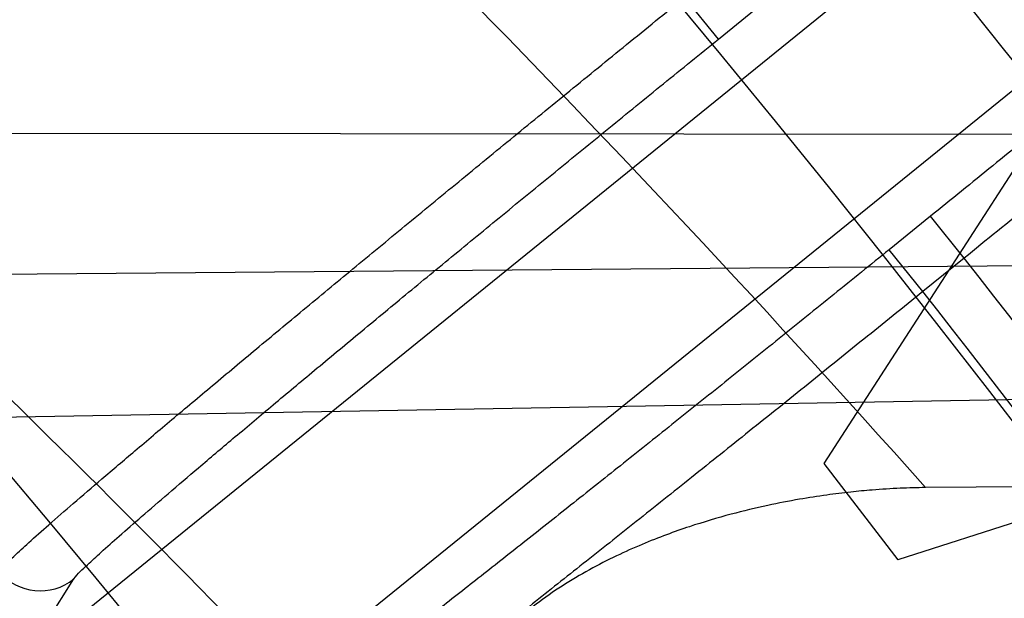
# Model space of a CAD drawing. Header units: millimetres. Extents: x 0 to 297, y 0 to 210.
# Tile 58 of 256: x 141.7407 to 141.7902, y 91.2275 to 91.2565. Entities that reach past the tile are written whole.
import ezdxf

# ---------------------------------------------------------------- set-up
doc = ezdxf.new("R2010")
doc.units = ezdxf.units.MM
doc.header["$LTSCALE"] = 16.335
doc.layers.get('0').update_dxf_attribs({"linetype": 'CONTINUOUS'})
for name, color, linetype in [('01_GLOBAL', 7, 'CONTINUOUS'), ('INTFCLR_1', 7, 'CONTINUOUS'), ('INTFCLR_144815', 7, 'CONTINUOUS')]:
    doc.layers.add(name, color=color, linetype=linetype)

msp = doc.modelspace()

# ---------------------------------------------------------------- linework, layer by layer
at = {"color": 7, "linetype": 'Continuous'}
msp.add_circle((142.5788034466, 92.2083412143), 3.42, dxfattribs=at)
at = {"color": 9, "linetype": 'Continuous'}
msp.add_arc((142.5788034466, 92.2083412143), 3.3761688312, 182.9674534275, 267.0325465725, dxfattribs=at)
at = {"layer": '01_GLOBAL', "color": 7, "linetype": 'Continuous'}
msp.add_circle((142.5788034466, 92.2083412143), 3.465, dxfattribs=at)
at = {"layer": 'INTFCLR_1', "color": 6, "linetype": 'Continuous'}
for radius in [0.5431065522, 0.5161422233]:
    msp.add_arc((141.273551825, 90.84008959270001), radius, 270, 90.00000002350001, dxfattribs=at)
at = {"layer": 'INTFCLR_1', "color": 9, "linetype": 'Continuous'}
msp.add_open_spline([(141.7564146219, 90.67214758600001), (141.7574831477, 90.6750551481), (141.7595771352, 90.68092625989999), (141.7635668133, 90.69283277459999), (141.7700402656, 90.7142045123), (141.7760428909, 90.73928884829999), (141.7800065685, 90.7617077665), (141.7816728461, 90.7731553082), (141.7825328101, 90.7797764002), (141.7845176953, 90.7963988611), (141.7865801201, 90.82480135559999), (141.786249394, 90.85831129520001), (141.7846909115, 90.8800272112), (141.783710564, 90.8900544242), (141.7829887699, 90.8967234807), (141.7807586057, 90.9147232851), (141.7756949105, 90.94354598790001), (141.7683980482, 90.97168599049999), (141.7631787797, 90.98838778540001), (141.7612158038, 90.9943618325), (141.7582294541, 91.0031618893), (141.7514922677, 91.0215597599), (141.7398577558, 91.04856209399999), (141.7266081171, 91.07407256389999), (141.7173713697, 91.0897744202), (141.7130543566, 91.096763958), (141.7101864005, 91.1013200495), (141.7024300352, 91.1133026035), (141.6894327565, 91.1316928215), (141.6713790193, 91.1540805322), (141.6560874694, 91.1708617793), (141.64540551, 91.18158825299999), (141.6394993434, 91.18726746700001), (141.6313044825, 91.1949266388), (141.6198341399, 91.2049554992), (141.6074179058, 91.2146860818), (141.5999877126, 91.21997005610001), (141.5969902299, 91.2219990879), (141.595231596, 91.2231656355), (141.5931919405, 91.2244765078), (141.5909359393, 91.2258549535), (141.5889565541, 91.22699033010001), (141.587260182, 91.2278794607), (141.5858677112, 91.2285262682), (141.5847587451, 91.228921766), (141.5839916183, 91.22910084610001), (141.5833474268, 91.229003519), (141.5832219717, 91.22839726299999), (141.5835311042, 91.22772715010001), (141.5840679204, 91.2267985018), (141.5849352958, 91.22562953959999), (141.5860911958, 91.2242042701), (141.587545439, 91.22253261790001), (141.5892822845, 91.2206136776), (141.5909074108, 91.2188652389), (141.5923395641, 91.21734229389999), (141.5948337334, 91.21470682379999), (141.5989725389, 91.2103803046), (141.6073909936, 91.20154652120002), (141.6165855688, 91.19163585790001), (141.6249614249, 91.18216354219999), (141.6301387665, 91.17614023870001), (141.6384641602, 91.1662523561), (141.6512098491, 91.1502285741), (141.6679191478, 91.126915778), (141.680013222, 91.107884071), (141.6879313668, 91.094337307), (141.6933038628, 91.08480936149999), (141.702572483, 91.0674180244), (141.7149508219, 91.0411554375), (141.7234902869, 91.0192594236), (141.7274621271, 91.00790684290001)], degree=3, knots=[0, 0, 0, 0, 0.0103790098, 0.0208837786, 0.0420711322, 0.08518383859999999, 0.1071959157, 0.1183352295, 0.1239409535, 0.1295662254, 0.1744257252, 0.2192335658, 0.2417179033, 0.2473538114, 0.2529901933, 0.2641930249, 0.3081221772, 0.3509242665, 0.3614865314, 0.3667493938, 0.3719931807, 0.3926229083, 0.4323809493, 0.4704125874, 0.488853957, 0.4934075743, 0.4979380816, 0.506891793, 0.541232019, 0.5733300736, 0.6031972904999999, 0.6172524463, 0.624045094, 0.6306497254, 0.6548348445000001, 0.6750681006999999, 0.6834748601, 0.6853777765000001, 0.68719583, 0.6905456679, 0.6935010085, 0.6960526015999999, 0.698191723, 0.6999112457, 0.7012080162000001, 0.7020916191, 0.7026257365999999, 0.703100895, 0.7038825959, 0.7050751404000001, 0.7066972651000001, 0.7087491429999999, 0.7112254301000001, 0.7141189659, 0.7174213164, 0.7192231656, 0.7211235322, 0.729579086, 0.7392841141, 0.7620097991, 0.7748694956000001, 0.7816475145, 0.7886215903, 0.818178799, 0.8502213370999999, 0.88468242, 0.8936821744, 0.9027945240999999, 0.9213302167, 0.9597016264, 1, 1, 1, 1], dxfattribs=at)
at = {"layer": 'INTFCLR_144815', "color": 6, "linetype": 'Continuous'}
for p, q in [((141.7406848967, 91.22415691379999), (141.8159365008, 91.2850944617)), ((141.8216003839, 91.278100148), (141.7463487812, 91.2171626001)), ((141.8002781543, 91.26392247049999), (141.7810850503, 91.2342379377)), ((141.8185363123, 91.2402149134), (141.7848114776, 91.2293962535)), ((141.7810850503, 91.2342379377), (141.7848114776, 91.2293962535)), ((141.9173326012, 91.2340991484), (141.7861968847, 91.2330275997))]:
    msp.add_line(p, q, dxfattribs=at)
at = {"layer": 'INTFCLR_144815', "color": 9, "linetype": 'Continuous'}
for p, q in [((141.7757963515, 91.25556218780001), (141.7740974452, 91.2576601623)), ((141.7757963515, 91.25556218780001), (141.7778718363, 91.25724288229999)), ((141.7078664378, 91.2508559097), (141.9469818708, 91.25067086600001)), ((141.7864433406, 91.2466579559), (141.7843678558, 91.2449772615)), ((141.7881422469, 91.24455998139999), (141.7864433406, 91.2466579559)), ((141.9619638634, 91.2455917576), (141.7207658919, 91.24358514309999)), ((141.7860667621, 91.2428792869), (141.7843678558, 91.2449772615)), ((141.7881422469, 91.24455998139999), (141.7860667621, 91.2428792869)), ((141.720894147, 91.23623922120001), (141.9742295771, 91.240662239)), ((141.7406848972, 91.22415691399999), (141.7434129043, 91.22843823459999))]:
    msp.add_line(p, q, dxfattribs=at)
at = {"layer": 'INTFCLR_144815', "color": 6, "linetype": 'Continuous'}
for radius in [0.5743020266, 0.5472855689]:
    msp.add_circle((141.273551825, 90.84008959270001), radius, dxfattribs=at)
for centre, radius, start, end in [((141.273551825, 90.84008959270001), 0.7917112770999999, 313.9937911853, 154.5150993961), ((141.273551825, 90.84008959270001), 0.7647112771, 312.9543589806, 154.5144414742), ((141.273551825, 90.84008959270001), 0.73941501, 282.2440355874, 71.2863570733), ((141.273551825, 90.84008959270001), 0.5361020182, 25.6072723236, 64.3927276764), ((141.273551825, 90.84008959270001), 0.5834285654, 308.490992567, 51.50900743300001), ((141.273551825, 90.84008959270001), 0.6104450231, 316.9838592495, 43.0161407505), ((141.273551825, 90.84008959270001), 0.5760164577, 313.9992414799, 46.00075850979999), ((141.7417168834, 91.2305399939), 0.0027008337, 219.8509090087, 308.9018966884)]:
    msp.add_arc(centre, radius, start, end, dxfattribs=at)
at = {"layer": 'INTFCLR_144815', "color": 9, "linetype": 'Continuous'}
for centre, radius, start, end in [((141.273551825, 90.84008959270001), 0.7345008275, 292.4997540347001, 54.0964566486), ((141.2735550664, 90.84009111), 0.6625959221, 292.4997540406, 54.09645665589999), ((141.2735749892, 90.84009512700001), 0.6513931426, 311.2505121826, 48.7494878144), ((141.2692229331, 90.77370874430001), 0.6915460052, 41.6203156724, 47.9152908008), ((141.2735518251, 90.84008959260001), 0.5937131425, 314.0862202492, 45.9137797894), ((141.273551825, 90.84008959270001), 0.5795156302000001, 313.8592910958, 46.1407088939), ((141.2695828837, 90.75602648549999), 0.6732639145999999, 43.1339494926, 48.0227414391), ((141.273551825, 90.84008959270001), 0.5757241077, 314.0319604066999, 45.9680396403), ((141.2735518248, 90.84008959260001), 0.6545224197, 24.6002115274, 38.16750630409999), ((141.2735518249, 90.8400895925), 0.6518520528, 24.6026704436, 38.1640956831)]:
    msp.add_arc(centre, radius, start, end, dxfattribs=at)
for points, knots in [([(141.8188416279, 91.27379392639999), (141.8186287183, 91.2734616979), (141.8180103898, 91.27296361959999), (141.8170858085, 91.2720868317), (141.8154043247, 91.27062345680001), (141.8133803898, 91.26887849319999), (141.8113766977, 91.26718385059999), (141.8100312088, 91.26605094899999), (141.8077145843, 91.26410764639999), (141.8052986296, 91.26209747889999), (141.8027871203, 91.260019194), (141.8009511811, 91.258503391), (141.7975806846, 91.2557295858), (141.7941455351, 91.25291916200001), (141.7911292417, 91.2504618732), (141.7890517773, 91.2487723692), (141.7874883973, 91.2475042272), (141.7864433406, 91.2466579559)], [0, 0, 0, 0, 0.0280049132, 0.0550778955, 0.09089591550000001, 0.1859461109, 0.244878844, 0.2771094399, 0.3107821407, 0.4594773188, 0.5001614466, 0.5421405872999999, 0.6284469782, 0.8099581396, 0.8571323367, 0.9045625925, 1, 1, 1, 1]), ([(141.8226572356, 91.2733661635), (141.8224250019, 91.2730169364), (141.8217674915, 91.2724901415), (141.8209878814, 91.2717544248), (141.8202777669, 91.2711331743), (141.8188017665, 91.2698420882), (141.8168283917, 91.2681601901), (141.814694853, 91.26636093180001), (141.8132610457, 91.2651586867), (141.8107929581, 91.2630958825), (141.8082194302, 91.26096164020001), (141.8055445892, 91.25875458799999), (141.8035893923, 91.2571446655), (141.8000001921, 91.25419831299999), (141.7963423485, 91.25121283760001), (141.7931308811, 91.24860205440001), (141.7909191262, 91.24680685), (141.7892547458, 91.24545931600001), (141.7881422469, 91.24455998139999)], [0, 0, 0, 0, 0.027981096, 0.0550441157, 0.0718858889, 0.0908621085, 0.1859106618, 0.2448425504, 0.2770739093, 0.3107486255, 0.4594482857, 0.5001337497, 0.5421146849, 0.6284253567, 0.8099466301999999, 0.8571241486, 0.9045572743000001, 1, 1, 1, 1]), ([(141.7434129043, 91.22843823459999), (141.7435879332, 91.2287129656), (141.7440876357, 91.2291281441), (141.7448368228, 91.22984447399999), (141.7457500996, 91.2306474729), (141.7468708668, 91.23162977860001), (141.7482035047, 91.23277624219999), (141.7497344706, 91.23408161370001), (141.7514544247, 91.2355356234), (141.7533507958, 91.2371283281), (141.7554101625, 91.23884814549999), (141.7576178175, 91.2406828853), (141.7599580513, 91.24261941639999), (141.7624144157, 91.2446441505), (141.7649694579, 91.2467426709), (141.7676043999, 91.24889955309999), (141.7702989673, 91.25109822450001), (141.7730357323, 91.25332446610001), (141.7748730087, 91.2548144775), (141.7757963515, 91.25556218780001)], [0, 0, 0, 0, 0.0231290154, 0.04515544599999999, 0.0739572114, 0.1093275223, 0.1510248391, 0.1987547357, 0.2521855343, 0.3109342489, 0.3745913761, 0.4426887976, 0.5147501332, 0.59026683, 0.6687099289, 0.7495103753, 0.8320414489, 0.9156402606, 1, 1, 1, 1]), ([(141.7843678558, 91.2449772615), (141.7834436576, 91.2442288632), (141.7816027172, 91.2427403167), (141.7788543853, 91.2405248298), (141.7761423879, 91.2383453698), (141.7734839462, 91.23621577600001), (141.7708992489, 91.23415224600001), (141.7684076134, 91.2321701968), (141.7660269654, 91.23028385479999), (141.7637737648, 91.22850628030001), (141.7616638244, 91.2268498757), (141.7597121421, 91.2253265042), (141.7579329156, 91.22394694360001), (141.7563383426, 91.2227213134), (141.7549402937, 91.2216565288), (141.7537469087, 91.2207648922), (141.7527723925, 91.22003920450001), (141.751917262, 91.2194562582), (141.7514082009, 91.2190547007), (141.7511037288, 91.2189408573)], [0, 0, 0, 0, 0.084437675, 0.1680952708, 0.2506472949, 0.3314713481, 0.4099472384, 0.4854803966, 0.5575314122, 0.6256101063, 0.6892551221, 0.7479918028, 0.8014007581, 0.8491085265, 0.8907965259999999, 0.9261579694, 0.954933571, 0.9769199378, 1, 1, 1, 1]), ([(141.7140713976, 91.239196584), (141.7138431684, 91.2390029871), (141.7139951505, 91.2378533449), (141.7147929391, 91.2362359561), (141.7163015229, 91.2335343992), (141.7185278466, 91.2300968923), (141.7214490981, 91.2257628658), (141.7243052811, 91.22164368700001), (141.7268942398, 91.2179273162), (141.7298434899, 91.2136986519), (141.735690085, 91.2052905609), (141.7448453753, 91.1918473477), (141.7532702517, 91.17882432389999), (141.7592085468, 91.1692566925), (141.7634500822, 91.1622947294), (141.7711113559, 91.1493418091), (141.7820546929, 91.1295734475), (141.7925484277, 91.10857943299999), (141.7997013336, 91.09295756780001), (141.8037938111, 91.0835771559), (141.8099724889, 91.0689269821), (141.8187673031, 91.04607860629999), (141.8291486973, 91.01421032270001), (141.8365545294, 90.98634239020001), (141.8410124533, 90.9660999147), (141.8433636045, 90.95417320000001), (141.8466773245, 90.9359292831), (141.8506578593, 90.9080646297), (141.8526756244, 90.88307048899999), (141.8533025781, 90.8704391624)], [0, 0, 0, 0, 0.0022439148, 0.007012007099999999, 0.0145616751, 0.0248857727, 0.0379376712, 0.0536629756, 0.06249403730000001, 0.0718926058, 0.0923190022, 0.139277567, 0.1938351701, 0.208594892, 0.2237064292, 0.2549578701, 0.3214231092, 0.3930729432, 0.4308715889, 0.4502348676, 0.4698046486, 0.5500825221, 0.6337073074, 0.7209883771, 0.7661542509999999, 0.7890969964, 0.8121289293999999, 0.9051772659, 1, 1, 1, 1]), ([(141.8624418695, 90.87022915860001), (141.861803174, 90.8827740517), (141.8597531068, 90.9075992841), (141.8557097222, 90.9352684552), (141.8523384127, 90.9533813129), (141.8499523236, 90.9652259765), (141.8454176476, 90.98532971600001), (141.8378919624, 91.0130062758), (141.8273334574, 91.04464482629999), (141.818403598, 91.0673244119), (141.812123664, 91.081862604), (141.8079651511, 91.0911754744), (141.8006936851, 91.1066864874), (141.7900265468, 91.1275268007), (141.778905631, 91.14714006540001), (141.7711222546, 91.1599906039), (141.7668098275, 91.16689670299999), (141.7607741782, 91.1763926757), (141.7522058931, 91.1893107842), (141.742904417, 91.2026446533), (141.7369606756, 91.2109801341), (141.7339609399, 91.21517308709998), (141.7303177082, 91.2202703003), (141.7266062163, 91.2254994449), (141.7231829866, 91.23063774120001), (141.7216462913, 91.2333146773), (141.720828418, 91.23490508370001), (141.7206675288, 91.2360504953), (141.7208941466, 91.23623922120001)], [0, 0, 0, 0, 0.0945441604, 0.1873460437, 0.2103231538, 0.2332131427, 0.2782846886, 0.3654193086, 0.4489587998, 0.529211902, 0.5487834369, 0.5681546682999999, 0.6059759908, 0.6777110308, 0.7443035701, 0.7756315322, 0.7907861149, 0.80558492, 0.8603198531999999, 0.9074428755, 0.9279435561, 0.9373780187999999, 0.9462430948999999, 0.9751197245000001, 0.985468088, 0.9930239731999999, 0.9977802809, 1, 1, 1, 1])]:
    msp.add_open_spline(points, degree=3, knots=knots, dxfattribs=at)
at = {"layer": 'INTFCLR_144815', "color": 6, "linetype": 'Continuous'}
for points, knots in [([(141.7396433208, 91.22880926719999), (141.7398388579, 91.2291040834), (141.7403850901, 91.2295547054), (141.7412106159, 91.23033737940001), (141.7422139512, 91.23121535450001), (141.7434366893, 91.2322825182), (141.7448799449, 91.2335204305), (141.7465346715, 91.2349283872), (141.7483907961, 91.23649549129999), (141.7504277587, 91.2382048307), (141.7526266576, 91.2400401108), (141.7549742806, 91.241990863), (141.7574621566, 91.2440501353), (141.7600675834, 91.24619904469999), (141.7627653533, 91.24841641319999), (141.7655256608, 91.250677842), (141.7683371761, 91.2529747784), (141.7711983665, 91.25530596), (141.7731244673, 91.2568708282), (141.7740974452, 91.2576601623)], [0, 0, 0, 0, 0.0236120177, 0.046361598, 0.0762615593, 0.1124605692, 0.1547326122, 0.2031531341, 0.2574791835, 0.3168661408, 0.3806367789, 0.4486456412, 0.5205927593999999, 0.5961926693, 0.6740607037, 0.7536702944, 0.834362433, 0.9163764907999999, 1, 1, 1, 1]), ([(141.7860667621, 91.24287928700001), (141.7850756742, 91.2420781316), (141.7830918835, 91.2404770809), (141.7801230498, 91.2380878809), (141.7771810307, 91.2357269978), (141.7743073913, 91.23342777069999), (141.7715324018, 91.23121506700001), (141.7688746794, 91.2291033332), (141.7663404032, 91.2270970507), (141.7639428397, 91.2252066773), (141.7617070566, 91.2234520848), (141.7596487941, 91.2218459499), (141.7577795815, 91.2203964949), (141.7561059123, 91.219109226), (141.7546434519, 91.21799403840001), (141.7534030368, 91.2170654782), (141.7523990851, 91.216316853), (141.7515198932, 91.21571310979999), (141.7509966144, 91.2153006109), (141.7506829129, 91.2151765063)], [0, 0, 0, 0, 0.08505931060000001, 0.1701495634, 0.2543499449, 0.3368302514, 0.4157856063, 0.4912371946, 0.5633967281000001, 0.6315229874, 0.6950188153, 0.7530881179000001, 0.8057774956, 0.8528905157, 0.8940208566, 0.9285125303, 0.9563541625, 0.97748323, 1, 1, 1, 1]), ([(141.8173538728, 90.8400895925), (141.8173538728, 90.8429179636), (141.8173118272, 90.8485754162), (141.8171225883, 90.85706124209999), (141.8168070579, 90.8655470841), (141.8163650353, 90.87403295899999), (141.8157962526, 90.88251870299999), (141.8151003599, 90.891004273), (141.8142769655, 90.8994892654), (141.8133255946, 90.9079734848), (141.8122457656, 90.91645624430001), (141.8110369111, 90.9249371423), (141.8096985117, 90.9334151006), (141.8082299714, 90.94188934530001), (141.8066308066, 90.95035831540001), (141.8049004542, 90.9588208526), (141.8030385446, 90.9672748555), (141.80104466, 90.9757185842), (141.7989186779, 90.98414922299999), (141.7966604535, 90.9925643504), (141.7942702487, 91.0009603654), (141.7917483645, 91.0093340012), (141.789095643, 91.01768070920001), (141.7863130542, 91.02599619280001), (141.7834022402, 91.03427485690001), (141.7803651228, 91.0425111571), (141.7772043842, 91.0506984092), (141.7739232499, 91.0588295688), (141.7705257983, 91.06689663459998), (141.767016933, 91.07489092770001), (141.763402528, 91.0828029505), (141.7596895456, 91.09062233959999), (141.7558861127, 91.0983379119), (141.7520015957, 91.10593770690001), (141.7480466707, 91.1134090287), (141.744033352, 91.1207385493), (141.7399749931, 91.1279124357), (141.7358862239, 91.13491655), (141.7317828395, 91.1417366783), (141.7276816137, 91.148358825), (141.7236000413, 91.1547695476), (141.7195560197, 91.1609563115), (141.7155674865, 91.1669078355), (141.7116520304, 91.17261441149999), (141.7078264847, 91.17806819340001), (141.7041065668, 91.1832633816), (141.7005065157, 91.1881963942), (141.6970389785, 91.19286569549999), (141.6937149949, 91.1972715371), (141.690544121, 91.20141556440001), (141.6875338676, 91.20530135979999), (141.6846894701, 91.2089345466), (141.6820136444, 91.2123229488), (141.6795073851, 91.21547549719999), (141.6771704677, 91.2184015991), (141.6750020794, 91.22111039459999), (141.6730008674, 91.22361076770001), (141.6711651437, 91.22591115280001), (141.669493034, 91.2280194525), (141.6679826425, 91.2299427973), (141.666632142, 91.23168780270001), (141.6654391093, 91.2332604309), (141.6644023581, 91.2346669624), (141.6635160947, 91.2359113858), (141.6627882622, 91.2370028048), (141.6621863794, 91.2379330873), (141.6617182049, 91.2388949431), (141.6610997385, 91.2396961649), (141.6615040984, 91.2405846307), (141.6617698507, 91.240589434)], [0, 0, 0, 0, 0.0193136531, 0.0386315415, 0.05795820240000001, 0.0772974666, 0.0966541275, 0.1160313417, 0.1354339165, 0.1548642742, 0.1743271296, 0.1938240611, 0.2133596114, 0.2329339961, 0.2525510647, 0.2722100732, 0.2919141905, 0.3116608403, 0.3314519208, 0.351283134, 0.3711547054, 0.3910601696, 0.4109974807, 0.4309575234, 0.4509352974, 0.4709189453, 0.4908990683, 0.5108615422, 0.5307908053, 0.5506690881, 0.5704756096, 0.5901867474, 0.6097758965, 0.6292133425, 0.6484663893, 0.6674992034, 0.6862731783, 0.7047472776, 0.7228785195, 0.7406226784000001, 0.7579352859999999, 0.7747726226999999, 0.7910927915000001, 0.8068568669, 0.8220298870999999, 0.8365818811, 0.8504883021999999, 0.8637310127, 0.8762964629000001, 0.8881752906, 0.8993620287, 0.9098612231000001, 0.9196832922, 0.928844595, 0.9373624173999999, 0.9452545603, 0.952538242, 0.9592315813, 0.9653514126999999, 0.970913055, 0.9759307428, 0.980418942, 0.9843915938, 0.9878631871, 0.9908472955, 0.9933569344, 0.9954053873, 0.9981850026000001, 1, 1, 1, 1]), ([(141.6746009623, 90.43958975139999), (141.6743294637, 90.43959473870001), (141.6739346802, 90.44051627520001), (141.6745467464, 90.4413356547), (141.6750158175, 90.4423304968), (141.6756162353, 90.44328992), (141.6763427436, 90.4444157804), (141.6772268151, 90.4456987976), (141.6782605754, 90.44714833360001), (141.6794495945, 90.44876833), (141.6807951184, 90.4505653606), (141.6822994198, 90.4525454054), (141.6839649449, 90.45471611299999), (141.6857956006, 90.45708743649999), (141.6877946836, 90.4596693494), (141.6899625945, 90.4624689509), (141.6922956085, 90.46548894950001), (141.6947877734, 90.46873001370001), (141.6974360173, 90.4721973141), (141.7002434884, 90.4759050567), (141.7032142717, 90.479869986), (141.7063442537, 90.4840993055), (141.7096232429, 90.48859288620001), (141.7130388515, 90.4933481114), (141.7165811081, 90.4983662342), (141.7202374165, 90.50364521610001), (141.7239937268, 90.50918105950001), (141.7278347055, 90.5149677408), (141.731743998, 90.52099726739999), (141.735704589, 90.5272598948), (141.7396991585, 90.53374437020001), (141.7437104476, 90.540438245), (141.7477216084, 90.5473282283), (141.7517165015, 90.5544005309), (141.7556799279, 90.56164117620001), (141.7595977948, 90.56903626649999), (141.7634572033, 90.57657217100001), (141.767246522, 90.5842357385), (141.7709553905, 90.5920144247), (141.7745746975, 90.5998964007), (141.7780965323, 90.60787062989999), (141.7815140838, 90.6159268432), (141.7848215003, 90.6240554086), (141.7880144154, 90.63224886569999), (141.7910827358, 90.6404831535), (141.7940232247, 90.64874868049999), (141.7968372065, 90.6570474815), (141.7995279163, 90.6653897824), (141.8020958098, 90.6737784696), (141.8045374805, 90.68220316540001), (141.8068514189, 90.6906590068), (141.8090350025, 90.6991353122), (141.811086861, 90.7076240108), (141.8130074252, 90.7161235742), (141.8147973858, 90.72463376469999), (141.8164574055, 90.7331545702), (141.8179878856, 90.74168503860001), (141.8193889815, 90.750222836), (141.8206608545, 90.75876512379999), (141.8218038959, 90.7673101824), (141.8228186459, 90.77585753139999), (141.8237055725, 90.7844065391), (141.8244651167, 90.7929567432), (141.8250976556, 90.80150752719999), (141.8256035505, 90.8100588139), (141.825983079, 90.8186102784), (141.8262364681, 90.8271620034), (141.8263638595, 90.8357137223), (141.8263653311, 90.8442655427), (141.8262408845, 90.8528172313), (141.825990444, 90.8613689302), (141.8256138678, 90.8699203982), (141.8251109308, 90.8784716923), (141.8244813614, 90.887022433), (141.8237248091, 90.89557247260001), (141.8228408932, 90.9041213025), (141.821829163, 90.912668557), (141.8206891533, 90.9212135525), (141.8194203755, 90.92975547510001), (141.8180223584, 90.9382932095), (141.8164946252, 90.9468255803), (141.8148367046, 90.9553513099), (141.8130483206, 90.963868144), (141.8111294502, 90.9723729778), (141.8090801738, 90.9808627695), (141.8069004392, 90.98933536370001), (141.8045900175, 90.9977893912), (141.8021489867, 91.00622242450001), (141.7995780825, 91.01463013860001), (141.7968786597, 91.02300697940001), (141.794052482, 91.0313470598), (141.7911015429, 91.0396447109), (141.7880284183, 91.0478935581), (141.7848363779, 91.0560864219), (141.7815294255, 91.0642154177), (141.7781123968, 91.07227190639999), (141.7745910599, 91.08024645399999), (141.7709722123, 91.0881288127), (141.7672637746, 91.0959079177), (141.7634748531, 91.1035719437), (141.7596157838, 91.11110838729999), (141.7556981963, 91.11850409), (141.7517349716, 91.12574544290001), (141.7477402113, 91.1328185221), (141.7437291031, 91.139709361), (141.7397177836, 91.14640416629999), (141.7357230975, 91.1528896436), (141.7317622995, 91.15915334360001), (141.7278527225, 91.165183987), (141.7240113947, 91.17097180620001), (141.7202546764, 91.17650879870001), (141.7165979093, 91.18178892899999), (141.7130551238, 91.18680822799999), (141.7096387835, 91.1915648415), (141.7063596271, 91.1960589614), (141.7032265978, 91.2002926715), (141.7002468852, 91.2042696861), (141.6974259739, 91.20799513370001), (141.6947677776, 91.2114752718), (141.6922747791, 91.2147172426), (141.689948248, 91.21772876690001), (141.6877884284, 91.2205179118), (141.6857947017, 91.2230929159), (141.6839658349, 91.225461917), (141.6823001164, 91.22763286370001), (141.6807955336, 91.2296132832), (141.6794499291, 91.23141037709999), (141.6782609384, 91.2330304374), (141.6772266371, 91.234480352), (141.6763438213, 91.235762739), (141.6756133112, 91.23689083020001), (141.6750243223, 91.237843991), (141.6745991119, 91.2386960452), (141.6741632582, 91.23944360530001), (141.6741898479, 91.240581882), (141.6746009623, 91.240589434)], [0, 0, 0, 0, 0.0009311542, 0.0023661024, 0.0034197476, 0.004708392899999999, 0.006238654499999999, 0.0080169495, 0.0100497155, 0.0123440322, 0.0149074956, 0.0177478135, 0.0208710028, 0.0242896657, 0.0280205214, 0.0320682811, 0.0364316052, 0.0411066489, 0.04608797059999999, 0.0513925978, 0.0570544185, 0.0630770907, 0.069434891, 0.0761294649, 0.08315356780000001, 0.09049758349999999, 0.0981493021, 0.1060937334, 0.1143137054, 0.1227901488, 0.1315025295, 0.1404294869, 0.1495493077, 0.1588404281, 0.1682819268, 0.1778537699, 0.1875370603, 0.197314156, 0.207168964, 0.217086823, 0.2270545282, 0.2370604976, 0.2470942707, 0.2571461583, 0.2672135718, 0.2772260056, 0.2872285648, 0.2972614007, 0.3072826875, 0.3173107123, 0.3273382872, 0.3373435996, 0.3473246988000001, 0.3572841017, 0.367223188, 0.3771444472, 0.387051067, 0.3969410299, 0.4068119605, 0.4166652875, 0.4265028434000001, 0.4363264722, 0.4461370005, 0.4559367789, 0.4657270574, 0.4755104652, 0.4852884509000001, 0.4950636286, 0.5048374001, 0.5146124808, 0.5243903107, 0.5341735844, 0.5439637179, 0.5537632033, 0.5635732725, 0.5733961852, 0.5832332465, 0.5930862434, 0.6029564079, 0.6128446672, 0.6227518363, 0.6326790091, 0.6426268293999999, 0.6525927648, 0.6625749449, 0.6725742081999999, 0.6825911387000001, 0.6926266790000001, 0.7026779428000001, 0.7127386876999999, 0.7228052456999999, 0.7328732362, 0.7429368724, 0.7529895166, 0.7630233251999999, 0.7730292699, 0.7829971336, 0.7929151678, 0.8027701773, 0.8125475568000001, 0.8222311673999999, 0.8318035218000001, 0.8412455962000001, 0.8505374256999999, 0.8596580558, 0.8685859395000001, 0.8772993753, 0.8857769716, 0.8939982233, 0.9019439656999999, 0.9095970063, 0.9169424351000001, 0.9239679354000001, 0.9306640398, 0.9370242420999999, 0.9430448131, 0.9487246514, 0.9540648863, 0.9590688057, 0.9637413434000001, 0.9680887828, 0.9721183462, 0.9758379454, 0.9792560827, 0.9823810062, 0.9852211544, 0.9877847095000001, 0.9900792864, 0.992112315, 0.993890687, 0.995421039, 0.9967097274, 0.9977633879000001, 0.9985900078, 1, 1, 1, 1]), ([(141.7861968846, 91.2330275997), (141.7857745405, 91.2330240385), (141.7848815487, 91.2329999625), (141.7836315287, 91.2329208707), (141.782401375, 91.23280378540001), (141.7811826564, 91.2326527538), (141.7797897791, 91.2324350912), (141.7781848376, 91.2321236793), (141.7763353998, 91.2316802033), (141.7746405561, 91.2311767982), (141.7731550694, 91.23065561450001), (141.7719300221, 91.2301720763), (141.7706326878, 91.2295917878), (141.7692846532, 91.2289014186), (141.7679337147, 91.2281000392), (141.7666392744, 91.227201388), (141.7654496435, 91.2262248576), (141.7647291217, 91.22551584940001), (141.7643951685, 91.22515197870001)], [0, 0, 0, 0, 0.0533457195, 0.1128020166, 0.1581620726, 0.2094038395, 0.2678853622, 0.3361901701, 0.4158400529, 0.5080120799, 0.5593506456, 0.6146388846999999, 0.6743091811, 0.7387852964, 0.8058248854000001, 0.8725530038, 0.9376197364, 1, 1, 1, 1])]:
    msp.add_open_spline(points, degree=3, knots=knots, dxfattribs=at)

doc.saveas('drawing.dxf')
